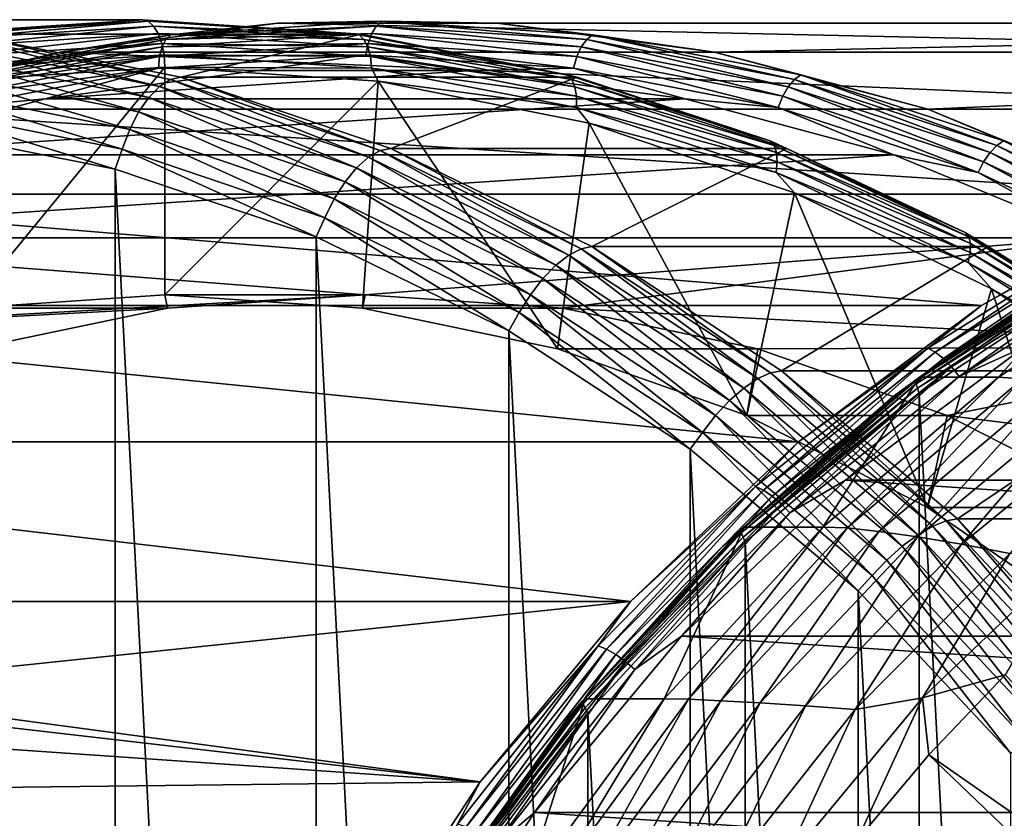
# Model space of a CAD drawing. Header units: metres. Extents: x -27 to 251, y -27 to 27.
# Tile 47 of 53: x 209.97 to 220.35, y 14.08 to 22.5. Entities that reach past the tile are written whole.
import ezdxf

# ---------------------------------------------------------------- set-up
doc = ezdxf.new("R2010")
doc.units = ezdxf.units.M
doc.layers.add('solid_10271033', color=7, linetype='CONTINUOUS')

msp = doc.modelspace()

# ---------------------------------------------------------------- linework, layer by layer
at = {"layer": 'solid_10271033'}
for points in [[(207.083023, 22.5, 204.888123), (209.389359, 22.347862, 206.114426), (211.261322, 22.5, 197.029892)], [(208.955002, 22.347864, 195.803604), (207.083023, 22.5, 204.888123), (211.261322, 22.5, 197.029892)], [(209.099182, 22.341728, 195.734268), (208.955002, 22.347864, 195.803604), (211.261322, 22.5, 197.029892)], [(209.099182, 22.341728, 195.734268), (211.261322, 22.5, 197.029892), (211.321838, 22.483099, 196.916077)], [(209.099182, 22.341728, 195.734268), (211.321838, 22.483099, 196.916077), (209.160812, 22.292154, 195.63028)], [(209.160812, 22.292154, 195.63028), (211.321838, 22.483099, 196.916077), (211.378525, 22.433208, 196.809464)], [(209.160812, 22.292154, 195.63028), (211.378525, 22.433208, 196.809464), (209.217361, 22.213182, 195.542877)], [(209.217361, 22.213182, 195.542877), (211.378525, 22.433208, 196.809464), (211.427216, 22.353739, 196.717896)], [(209.389359, 22.347862, 206.114426), (213.567642, 22.347866, 198.256195), (211.261322, 22.5, 197.029892)], [(226.590424, 22.158175, 159.877716), (210.393661, 22.158175, 190.339417), (212.688293, 22.461933, 191.559494)], [(211.560242, 22.341728, 191.105698), (212.688293, 22.461933, 191.559494), (210.393661, 22.158175, 190.339417)], [(211.321838, 22.483099, 196.916077), (211.261322, 22.5, 197.029892), (213.567642, 22.347866, 198.256195)], [(211.321838, 22.483099, 196.916077), (213.567642, 22.347866, 198.256195), (213.544495, 22.341728, 198.097885)], [(211.321838, 22.483099, 196.916077), (213.544495, 22.341728, 198.097885), (211.378525, 22.433208, 196.809464)], [(211.378525, 22.433208, 196.809464), (213.596252, 22.292154, 197.988632), (211.427216, 22.353739, 196.717896)], [(213.544495, 22.341728, 198.097885), (213.596252, 22.292154, 197.988632), (211.378525, 22.433208, 196.809464)], [(213.726212, 22.433208, 192.394119), (211.508484, 22.292154, 191.214935), (213.677521, 22.353739, 192.485687)], [(211.560242, 22.341728, 191.105698), (211.508484, 22.292154, 191.214935), (213.726212, 22.433208, 192.394119)], [(213.782898, 22.483099, 192.287491), (212.688293, 22.461933, 191.559494), (211.560242, 22.341728, 191.105698)], [(213.782898, 22.483099, 192.287491), (211.560242, 22.341728, 191.105698), (213.726212, 22.433208, 192.394119)], [(213.782898, 22.483099, 192.287491), (214.998535, 22.461933, 192.787872), (212.688293, 22.461933, 191.559494)], [(228.885056, 22.461933, 161.097794), (212.688293, 22.461933, 191.559494), (214.998535, 22.461933, 192.787872)], [(228.885056, 22.461933, 161.097794), (226.590424, 22.158175, 159.877716), (212.688293, 22.461933, 191.559494)], [(213.726212, 22.433208, 192.394119), (213.677521, 22.353739, 192.485687), (215.88739, 22.213182, 193.66069)], [(213.782898, 22.483099, 192.287491), (213.726212, 22.433208, 192.394119), (215.943924, 22.292154, 193.573303)], [(215.943924, 22.292154, 193.573303), (213.726212, 22.433208, 192.394119), (215.88739, 22.213182, 193.66069)], [(216.005554, 22.341728, 193.469299), (214.998535, 22.461933, 192.787872), (213.782898, 22.483099, 192.287491)], [(216.005554, 22.341728, 193.469299), (213.782898, 22.483099, 192.287491), (215.943924, 22.292154, 193.573303)], [(231.195313, 22.461933, 162.326187), (214.998535, 22.461933, 192.787872), (217.293167, 22.158175, 194.00795)], [(216.005554, 22.341728, 193.469299), (217.293167, 22.158175, 194.00795), (214.998535, 22.461933, 192.787872)], [(231.195313, 22.461933, 162.326187), (228.885056, 22.461933, 161.097794), (214.998535, 22.461933, 192.787872)], [(233.489944, 22.158175, 163.546265), (231.195313, 22.461933, 162.326187), (217.293167, 22.158175, 194.00795)], [(209.175415, 22.249405, 206.49231), (211.440536, 21.797052, 207.696686), (209.282333, 22.32296, 206.30954)], [(209.217361, 22.213182, 195.542877), (211.427216, 22.353739, 196.717896), (209.264954, 22.110209, 195.478073)], [(209.264954, 22.110209, 195.478073), (211.427216, 22.353739, 196.717896), (211.464584, 22.250113, 196.647629)], [(209.282333, 22.32296, 206.30954), (211.554947, 21.869114, 207.517914), (209.389359, 22.347862, 206.114426)], [(211.440536, 21.797052, 207.696686), (211.554947, 21.869114, 207.517914), (209.282333, 22.32296, 206.30954)], [(211.560242, 22.341728, 191.105698), (210.393661, 22.158175, 190.339417), (209.365555, 21.919399, 189.938751)], [(211.560242, 22.341728, 191.105698), (209.365555, 21.919399, 189.938751), (211.508484, 22.292154, 191.214935)], [(209.389359, 22.347862, 206.114426), (211.66452, 21.893511, 207.324142), (213.567642, 22.347866, 198.256195)], [(211.554947, 21.869114, 207.517914), (211.66452, 21.893511, 207.324142), (209.389359, 22.347862, 206.114426)], [(211.427216, 22.353739, 196.717896), (213.637085, 22.213182, 197.892899), (211.464584, 22.250113, 196.647629)], [(213.596252, 22.292154, 197.988632), (213.637085, 22.213182, 197.892899), (211.427216, 22.353739, 196.717896)], [(213.677521, 22.353739, 192.485687), (211.467651, 22.213182, 191.310684), (213.640167, 22.250113, 192.555954)], [(211.508484, 22.292154, 191.214935), (211.467651, 22.213182, 191.310684), (213.677521, 22.353739, 192.485687)], [(211.66452, 21.893511, 207.324142), (215.842789, 21.893517, 199.465897), (213.567642, 22.347866, 198.256195)], [(213.544495, 22.341728, 198.097885), (213.567642, 22.347866, 198.256195), (215.739197, 21.919399, 199.264832)], [(213.544495, 22.341728, 198.097885), (215.739197, 21.919399, 199.264832), (213.596252, 22.292154, 197.988632)], [(215.739197, 21.919399, 199.264832), (213.567642, 22.347866, 198.256195), (215.842789, 21.893517, 199.465897)], [(213.677521, 22.353739, 192.485687), (213.640167, 22.250113, 192.555954), (215.839783, 22.110209, 193.72551)], [(215.88739, 22.213182, 193.66069), (213.677521, 22.353739, 192.485687), (215.839783, 22.110209, 193.72551)], [(216.005554, 22.341728, 193.469299), (215.943924, 22.292154, 193.573303), (218.133759, 21.870762, 194.737656)], [(218.200256, 21.919399, 194.636246), (217.293167, 22.158175, 194.00795), (216.005554, 22.341728, 193.469299)], [(218.200256, 21.919399, 194.636246), (216.005554, 22.341728, 193.469299), (218.133759, 21.870762, 194.737656)], [(209.074097, 22.130892, 206.653336), (211.327164, 21.68095, 207.851318), (209.175415, 22.249405, 206.49231)], [(211.327164, 21.68095, 207.851318), (211.440536, 21.797052, 207.696686), (209.175415, 22.249405, 206.49231)], [(209.264954, 22.110209, 195.478073), (211.464584, 22.250113, 196.647629), (209.300369, 21.990265, 195.440247)], [(209.300369, 21.990265, 195.440247), (211.464584, 22.250113, 196.647629), (211.488068, 22.12941, 196.60347)], [(211.508484, 22.292154, 191.214935), (209.318665, 21.870762, 190.050583), (211.467651, 22.213182, 191.310684)], [(209.365555, 21.919399, 189.938751), (209.318665, 21.870762, 190.050583), (211.508484, 22.292154, 191.214935)], [(213.640167, 22.250113, 192.555954), (211.440536, 22.110209, 191.386398), (213.616684, 22.12941, 192.600113)], [(211.467651, 22.213182, 191.310684), (211.440536, 22.110209, 191.386398), (213.640167, 22.250113, 192.555954)], [(211.464584, 22.250113, 196.647629), (213.6642, 22.110209, 197.817184), (211.488068, 22.12941, 196.60347)], [(213.637085, 22.213182, 197.892899), (213.6642, 22.110209, 197.817184), (211.464584, 22.250113, 196.647629)], [(213.596252, 22.292154, 197.988632), (215.786087, 21.870762, 199.153), (213.637085, 22.213182, 197.892899)], [(215.739197, 21.919399, 199.264832), (215.786087, 21.870762, 199.153), (213.596252, 22.292154, 197.988632)], [(213.640167, 22.250113, 192.555954), (213.616684, 22.12941, 192.600113), (215.804367, 21.990265, 193.763321)], [(215.839783, 22.110209, 193.72551), (213.640167, 22.250113, 192.555954), (215.804367, 21.990265, 193.763321)], [(215.943924, 22.292154, 193.573303), (215.88739, 22.213182, 193.66069), (218.069458, 21.793283, 194.820923)], [(218.133759, 21.870762, 194.737656), (215.943924, 22.292154, 193.573303), (218.069458, 21.793283, 194.820923)], [(224.342453, 21.554762, 158.682449), (208.145691, 21.554762, 189.14415), (210.393661, 22.158175, 190.339417)], [(209.365555, 21.919399, 189.938751), (210.393661, 22.158175, 190.339417), (208.145691, 21.554762, 189.14415)], [(208.983475, 21.973375, 206.784561), (211.220505, 21.526636, 207.974014), (209.074097, 22.130892, 206.653336)], [(211.220505, 21.526636, 207.974014), (211.327164, 21.68095, 207.851318), (209.074097, 22.130892, 206.653336)], [(211.488068, 22.12941, 196.60347), (211.496063, 22, 196.588425), (209.246918, 21.851974, 195.392532)], [(209.300369, 21.990265, 195.440247), (211.488068, 22.12941, 196.60347), (209.246918, 21.851974, 195.392532)], [(211.467651, 22.213182, 191.310684), (209.285583, 21.793283, 190.150452), (211.440536, 22.110209, 191.386398)], [(209.318665, 21.870762, 190.050583), (209.285583, 21.793283, 190.150452), (211.467651, 22.213182, 191.310684)], [(226.590424, 22.158175, 159.877716), (224.342453, 21.554762, 158.682449), (210.393661, 22.158175, 190.339417)], [(213.616684, 22.12941, 192.600113), (211.428986, 21.990265, 191.436905), (212.479141, 21.96277, 192.014572)], [(211.440536, 22.110209, 191.386398), (211.428986, 21.990265, 191.436905), (213.616684, 22.12941, 192.600113)], [(211.488068, 22.12941, 196.60347), (213.675751, 21.990265, 197.766678), (211.496063, 22, 196.588425)], [(213.6642, 22.110209, 197.817184), (213.675751, 21.990265, 197.766678), (211.488068, 22.12941, 196.60347)], [(213.616684, 22.12941, 192.600113), (212.479141, 21.96277, 192.014572), (214.738113, 21.962778, 193.215683)], [(215.804367, 21.990265, 193.763321), (213.616684, 22.12941, 192.600113), (214.738113, 21.962778, 193.215683)], [(213.637085, 22.213182, 197.892899), (215.819153, 21.793283, 199.053116), (213.6642, 22.110209, 197.817184)], [(215.786087, 21.870762, 199.153), (215.819153, 21.793283, 199.053116), (213.637085, 22.213182, 197.892899)], [(215.88739, 22.213182, 193.66069), (215.839783, 22.110209, 193.72551), (218.011734, 21.692257, 194.880356)], [(218.069458, 21.793283, 194.820923), (215.88739, 22.213182, 193.66069), (218.011734, 21.692257, 194.880356)], [(233.489944, 22.158175, 163.546265), (217.293167, 22.158175, 194.00795), (219.541153, 21.554762, 195.203217)], [(218.200256, 21.919399, 194.636246), (219.541153, 21.554762, 195.203217), (217.293167, 22.158175, 194.00795)], [(235.737915, 21.554762, 164.741531), (233.489944, 22.158175, 163.546265), (219.541153, 21.554762, 195.203217)], [(211.440536, 22.110209, 191.386398), (209.268585, 21.692257, 190.231537), (211.428986, 21.990265, 191.436905)], [(209.285583, 21.793283, 190.150452), (209.268585, 21.692257, 190.231537), (211.440536, 22.110209, 191.386398)], [(213.6642, 22.110209, 197.817184), (215.836151, 21.692257, 198.972031), (213.675751, 21.990265, 197.766678)], [(215.819153, 21.793283, 199.053116), (215.836151, 21.692257, 198.972031), (213.6642, 22.110209, 197.817184)], [(215.839783, 22.110209, 193.72551), (215.804367, 21.990265, 193.763321), (217.964539, 21.574579, 194.911911)], [(218.011734, 21.692257, 194.880356), (215.839783, 22.110209, 193.72551), (217.964539, 21.574579, 194.911911)], [(208.908096, 21.784771, 206.879379), (211.125916, 21.341866, 208.058624), (208.983475, 21.973375, 206.784561)], [(211.125916, 21.341866, 208.058624), (211.220505, 21.526636, 207.974014), (208.983475, 21.973375, 206.784561)], [(209.246918, 21.851974, 195.392532), (211.496063, 22, 196.588425), (209.410248, 19.457111, 195.47937)], [(209.268585, 21.692257, 190.231537), (209.268814, 21.574579, 190.288315), (211.428986, 21.990265, 191.436905)], [(211.428986, 21.990265, 191.436905), (209.268814, 21.574579, 190.288315), (210.235199, 21.665667, 190.821442)], [(211.496063, 22, 196.588425), (211.496063, 19.6, 196.588425), (209.410248, 19.457111, 195.47937)], [(211.428986, 21.990265, 191.436905), (210.235199, 21.665667, 190.821442), (212.479141, 21.96277, 192.014572)], [(214.738113, 21.962778, 193.215683), (212.479141, 21.96277, 192.014572), (210.235199, 21.665667, 190.821442)], [(216.982056, 21.665688, 194.408813), (214.738113, 21.962778, 193.215683), (210.235199, 21.665667, 190.821442)], [(211.496063, 22, 196.588425), (213.74527, 21.851965, 197.784348), (211.496063, 19.6, 196.588425)], [(213.675751, 21.990265, 197.766678), (213.74527, 21.851965, 197.784348), (211.496063, 22, 196.588425)], [(213.675751, 21.990265, 197.766678), (215.835922, 21.574579, 198.915268), (213.74527, 21.851965, 197.784348)], [(215.836151, 21.692257, 198.972031), (215.835922, 21.574579, 198.915268), (213.675751, 21.990265, 197.766678)], [(215.804367, 21.990265, 193.763321), (214.738113, 21.962778, 193.215683), (216.982056, 21.665688, 194.408813)], [(215.739197, 21.919399, 199.264832), (215.842789, 21.893517, 199.465897), (217.878342, 21.221422, 200.402237)], [(215.739197, 21.919399, 199.264832), (217.878342, 21.221422, 200.402237), (215.786087, 21.870762, 199.153)], [(217.964539, 21.574579, 194.911911), (215.804367, 21.990265, 193.763321), (216.982056, 21.665688, 194.408813)], [(218.200256, 21.919399, 194.636246), (218.133759, 21.870762, 194.737656), (220.268158, 21.174332, 195.872543)], [(220.339401, 21.221422, 195.773651), (219.541153, 21.554762, 195.203217), (218.200256, 21.919399, 194.636246)], [(220.339401, 21.221422, 195.773651), (218.200256, 21.919399, 194.636246), (220.268158, 21.174332, 195.872543)], [(211.440536, 21.797052, 207.696686), (213.643982, 21.049934, 208.868286), (211.554947, 21.869114, 207.517914)], [(213.74527, 21.851965, 197.784348), (213.581863, 19.457111, 197.697464), (211.496063, 19.6, 196.588425)], [(211.554947, 21.869114, 207.517914), (213.765671, 21.119524, 208.693375), (211.66452, 21.893511, 207.324142)], [(213.643982, 21.049934, 208.868286), (213.765671, 21.119524, 208.693375), (211.554947, 21.869114, 207.517914)], [(211.66452, 21.893511, 207.324142), (213.877701, 21.143085, 208.500916), (215.842789, 21.893517, 199.465897)], [(213.765671, 21.119524, 208.693375), (213.877701, 21.143085, 208.500916), (211.66452, 21.893511, 207.324142)], [(213.74527, 21.851965, 197.784348), (215.637131, 19.030525, 198.790268), (213.581863, 19.457111, 197.697464)], [(213.74527, 21.851965, 197.784348), (215.970596, 21.408329, 198.967575), (215.637131, 19.030525, 198.790268)], [(215.835922, 21.574579, 198.915268), (215.970596, 21.408329, 198.967575), (213.74527, 21.851965, 197.784348)], [(213.877701, 21.143085, 208.500916), (218.055969, 21.143097, 200.64267), (215.842789, 21.893517, 199.465897)], [(215.786087, 21.870762, 199.153), (217.920486, 21.174332, 200.287872), (215.819153, 21.793283, 199.053116)], [(217.878342, 21.221422, 200.402237), (217.920486, 21.174332, 200.287872), (215.786087, 21.870762, 199.153)], [(217.878342, 21.221422, 200.402237), (215.842789, 21.893517, 199.465897), (218.055969, 21.143097, 200.64267)], [(218.133759, 21.870762, 194.737656), (218.069458, 21.793283, 194.820923), (220.196304, 21.099321, 195.951782)], [(220.268158, 21.174332, 195.872543), (218.133759, 21.870762, 194.737656), (220.196304, 21.099321, 195.951782)], [(208.851746, 21.574554, 206.933029), (211.048157, 21.135923, 208.100891), (208.908096, 21.784771, 206.879379)], [(211.048157, 21.135923, 208.100891), (211.125916, 21.341866, 208.058624), (208.908096, 21.784771, 206.879379)], [(211.327164, 21.68095, 207.851318), (213.51886, 20.937809, 209.016663), (211.440536, 21.797052, 207.696686)], [(213.51886, 20.937809, 209.016663), (213.643982, 21.049934, 208.868286), (211.440536, 21.797052, 207.696686)], [(215.819153, 21.793283, 199.053116), (217.945999, 21.099321, 200.18399), (215.836151, 21.692257, 198.972031)], [(217.920486, 21.174332, 200.287872), (217.945999, 21.099321, 200.18399), (215.819153, 21.793283, 199.053116)], [(218.069458, 21.793283, 194.820923), (218.011734, 21.692257, 194.880356), (220.128723, 21.001511, 196.005981)], [(220.196304, 21.099321, 195.951782), (218.069458, 21.793283, 194.820923), (220.128723, 21.001511, 196.005981)], [(216.982056, 21.665688, 194.408813), (210.235199, 21.665667, 190.821442), (208.036667, 21.075413, 189.652466)], [(219.180603, 21.075445, 195.577789), (216.982056, 21.665688, 194.408813), (208.036667, 21.075413, 189.652466)], [(209.268814, 21.574579, 190.288315), (208.036667, 21.075413, 189.652466), (210.235199, 21.665667, 190.821442)], [(211.220505, 21.526636, 207.974014), (213.396606, 20.788786, 209.131073), (211.327164, 21.68095, 207.851318)], [(213.396606, 20.788786, 209.131073), (213.51886, 20.937809, 209.016663), (211.327164, 21.68095, 207.851318)], [(215.836151, 21.692257, 198.972031), (217.95314, 21.001511, 200.097656), (215.835922, 21.574579, 198.915268)], [(217.945999, 21.099321, 200.18399), (217.95314, 21.001511, 200.097656), (215.836151, 21.692257, 198.972031)], [(217.964539, 21.574579, 194.911911), (216.982056, 21.665688, 194.408813), (219.180603, 21.075445, 195.577789)], [(218.011734, 21.692257, 194.880356), (217.964539, 21.574579, 194.911911), (220.070038, 20.887581, 196.031418)], [(220.128723, 21.001511, 196.005981), (218.011734, 21.692257, 194.880356), (220.070038, 20.887581, 196.031418)], [(222.171524, 20.659859, 157.528152), (205.974762, 20.659859, 187.989838), (208.145691, 21.554762, 189.14415)], [(224.342453, 21.554762, 158.682449), (222.171524, 20.659859, 157.528152), (208.145691, 21.554762, 189.14415)], [(208.851746, 21.574554, 206.933029), (208.801331, 21.356657, 206.934341), (210.974182, 20.924978, 208.089661)], [(208.851746, 21.574554, 206.933029), (210.974182, 20.924978, 208.089661), (211.048157, 21.135923, 208.100891)], [(211.125916, 21.341866, 208.058624), (213.28334, 20.610348, 209.20575), (211.220505, 21.526636, 207.974014)], [(213.28334, 20.610348, 209.20575), (213.396606, 20.788786, 209.131073), (211.220505, 21.526636, 207.974014)], [(215.835922, 21.574579, 198.915268), (217.941422, 20.887581, 200.034775), (215.970596, 21.408329, 198.967575)], [(217.95314, 21.001511, 200.097656), (217.941422, 20.887581, 200.034775), (215.835922, 21.574579, 198.915268)], [(220.070038, 20.887581, 196.031418), (217.964539, 21.574579, 194.911911), (219.180603, 21.075445, 195.577789)], [(235.737915, 21.554762, 164.741531), (219.541153, 21.554762, 195.203217), (221.712067, 20.659859, 196.357529)], [(220.339401, 21.221422, 195.773651), (221.712067, 20.659859, 196.357529), (219.541153, 21.554762, 195.203217)], [(215.970596, 21.408329, 198.967575), (217.632843, 18.32625, 199.85141), (215.637131, 19.030525, 198.790268)], [(215.970596, 21.408329, 198.967575), (218.135284, 20.675014, 200.118561), (217.632843, 18.32625, 199.85141)], [(217.941422, 20.887581, 200.034775), (218.135284, 20.675014, 200.118561), (215.970596, 21.408329, 198.967575)], [(208.801315, -21.356659, 206.934326), (210.974167, -20.924982, 208.089661), (208.801331, 21.356657, 206.934341)], [(210.974167, -20.924982, 208.089661), (210.974182, 20.924978, 208.089661), (208.801331, 21.356657, 206.934341)], [(211.048157, 21.135923, 208.100891), (213.184769, 20.411465, 209.236938), (211.125916, 21.341866, 208.058624)], [(213.184769, 20.411465, 209.236938), (213.28334, 20.610348, 209.20575), (211.125916, 21.341866, 208.058624)], [(217.878342, 21.221422, 200.402237), (218.055969, 21.143097, 200.64267), (219.935043, 20.256571, 201.495804)], [(217.878342, 21.221422, 200.402237), (219.935043, 20.256571, 201.495804), (217.920486, 21.174332, 200.287872)], [(220.339401, 21.221422, 195.773651), (220.268158, 21.174332, 195.872543), (222.320297, 20.211622, 196.963669)], [(222.396103, 20.256571, 196.867218), (221.712067, 20.659859, 196.357529), (220.339401, 21.221422, 195.773651)], [(222.396103, 20.256571, 196.867218), (220.339401, 21.221422, 195.773651), (222.320297, 20.211622, 196.963669)], [(219.180603, 21.075445, 195.577789), (208.036667, 21.075413, 189.652466), (205.913406, 20.199968, 188.523499)], [(221.303864, 20.200016, 196.706757), (219.180603, 21.075445, 195.577789), (205.913406, 20.199968, 188.523499)], [(211.048157, 21.135923, 208.100891), (210.974182, 20.924978, 208.089661), (213.092697, 20.208902, 209.216095)], [(211.048157, 21.135923, 208.100891), (213.092697, 20.208902, 209.216095), (213.184769, 20.411465, 209.236938)], [(213.643982, 21.049934, 208.868286), (215.755936, 20.01815, 209.991226), (213.765671, 21.119524, 208.693375)], [(213.765671, 21.119524, 208.693375), (215.884613, 20.08433, 209.820038), (213.877701, 21.143085, 208.500916)], [(215.755936, 20.01815, 209.991226), (215.884613, 20.08433, 209.820038), (213.765671, 21.119524, 208.693375)], [(213.877701, 21.143085, 208.500916), (215.999008, 20.106735, 209.628845), (218.055969, 21.143097, 200.64267)], [(215.884613, 20.08433, 209.820038), (215.999008, 20.106735, 209.628845), (213.877701, 21.143085, 208.500916)], [(215.999008, 20.106735, 209.628845), (220.177292, 20.106749, 201.770599), (218.055969, 21.143097, 200.64267)], [(217.920486, 21.174332, 200.287872), (219.97261, 20.211622, 201.379013), (217.945999, 21.099321, 200.18399)], [(219.935043, 20.256571, 201.495804), (219.97261, 20.211622, 201.379013), (217.920486, 21.174332, 200.287872)], [(217.945999, 21.099321, 200.18399), (219.99086, 20.140022, 201.271255), (217.95314, 21.001511, 200.097656)], [(219.97261, 20.211622, 201.379013), (219.99086, 20.140022, 201.271255), (217.945999, 21.099321, 200.18399)], [(219.935043, 20.256571, 201.495804), (218.055969, 21.143097, 200.64267), (220.177292, 20.106749, 201.770599)], [(220.070038, 20.887581, 196.031418), (219.180603, 21.075445, 195.577789), (221.303864, 20.200016, 196.706757)], [(220.196304, 21.099321, 195.951782), (220.128723, 21.001511, 196.005981), (222.164108, 20.046659, 197.088211)], [(220.268158, 21.174332, 195.872543), (220.196304, 21.099321, 195.951782), (222.241165, 20.140022, 197.039063)], [(222.241165, 20.140022, 197.039063), (220.196304, 21.099321, 195.951782), (222.164108, 20.046659, 197.088211)], [(222.320297, 20.211622, 196.963669), (220.268158, 21.174332, 195.872543), (222.241165, 20.140022, 197.039063)], [(213.51886, 20.937809, 209.016663), (215.619568, 19.911522, 210.133636), (213.643982, 21.049934, 208.868286)], [(215.619568, 19.911522, 210.133636), (215.755936, 20.01815, 209.991226), (213.643982, 21.049934, 208.868286)], [(217.95314, 21.001511, 200.097656), (219.988525, 20.046659, 201.179886), (217.941422, 20.887581, 200.034775)], [(219.99086, 20.140022, 201.271255), (219.988525, 20.046659, 201.179886), (217.95314, 21.001511, 200.097656)], [(220.128723, 21.001511, 196.005981), (220.070038, 20.887581, 196.031418), (222.094376, 19.937908, 197.107788)], [(222.164108, 20.046659, 197.088211), (220.128723, 21.001511, 196.005981), (222.094376, 19.937908, 197.107788)], [(210.974167, -20.924982, 208.089661), (213.092697, -20.208908, 209.216095), (210.974182, 20.924978, 208.089661)], [(213.092697, -20.208908, 209.216095), (213.092697, 20.208902, 209.216095), (210.974182, 20.924978, 208.089661)], [(213.396606, 20.788786, 209.131073), (215.482361, 19.769802, 210.240082), (213.51886, 20.937809, 209.016663)], [(215.482361, 19.769802, 210.240082), (215.619568, 19.911522, 210.133636), (213.51886, 20.937809, 209.016663)], [(217.941422, 20.887581, 200.034775), (219.965759, 19.937908, 201.11113), (218.135284, 20.675014, 200.118561)], [(219.988525, 20.046659, 201.179886), (219.965759, 19.937908, 201.11113), (217.941422, 20.887581, 200.034775)], [(222.094376, 19.937908, 197.107788), (220.070038, 20.887581, 196.031418), (221.303864, 20.200016, 196.706757)], [(213.28334, 20.610348, 209.20575), (215.351196, 19.600111, 210.305237), (213.396606, 20.788786, 209.131073)], [(215.351196, 19.600111, 210.305237), (215.482361, 19.769802, 210.240082), (213.396606, 20.788786, 209.131073)], [(220.10701, 19.485565, 156.430435), (203.910248, 19.485563, 186.89212), (205.974762, 20.659859, 187.989838)], [(222.171524, 20.659859, 157.528152), (220.10701, 19.485565, 156.430435), (205.974762, 20.659859, 187.989838)], [(218.135284, 20.675014, 200.118561), (219.538498, 17.354849, 200.864655), (217.632843, 18.32625, 199.85141)], [(218.135284, 20.675014, 200.118561), (220.210312, 19.661907, 201.221878), (219.538498, 17.354849, 200.864655)], [(219.965759, 19.937908, 201.11113), (220.210312, 19.661907, 201.221878), (218.135284, 20.675014, 200.118561)], [(221.487793, 20.256449, 157.018036), (220.10701, 19.485565, 156.430435), (222.171524, 20.659859, 157.528152)], [(213.184769, 20.411465, 209.236938), (215.232681, 19.410976, 210.325836), (213.28334, 20.610348, 209.20575)], [(215.232681, 19.410976, 210.325836), (215.351196, 19.600111, 210.305237), (213.28334, 20.610348, 209.20575)], [(213.184769, 20.411465, 209.236938), (213.092697, 20.208902, 209.216095), (215.121552, 19.219736, 210.294861)], [(213.184769, 20.411465, 209.236938), (215.121552, 19.219736, 210.294861), (215.232681, 19.410976, 210.325836)], [(221.487793, 20.256449, 157.018036), (219.539429, 19.036869, 155.982071), (220.10701, 19.485565, 156.430435)], [(219.619583, 18.99452, 155.887985), (219.539429, 19.036869, 155.982071), (221.487793, 20.256449, 157.018036)], [(221.563614, 20.211388, 156.921646), (219.619583, 18.99452, 155.887985), (221.487793, 20.256449, 157.018036)], [(219.935043, 20.256571, 201.495804), (220.177292, 20.106749, 201.770599), (221.883423, 19.036983, 202.531769)], [(219.935043, 20.256571, 201.495804), (221.883423, 19.036983, 202.531769), (219.97261, 20.211622, 201.379013)], [(213.608688, 19.6, 192.615158), (205.913406, 20.199968, 188.523499), (203.894287, 19.051216, 187.449921)], [(213.608688, 19.6, 192.615158), (221.303864, 20.200016, 196.706757), (205.913406, 20.199968, 188.523499)], [(215.121552, -19.21974, 210.294861), (215.121552, 19.219736, 210.294861), (213.092697, 20.208902, 209.216095)], [(213.092697, -20.208908, 209.216095), (215.121552, -19.21974, 210.294861), (213.092697, 20.208902, 209.216095)], [(213.608688, 19.6, 192.615158), (215.694199, 19.45714, 193.724045), (221.303864, 20.200016, 196.706757)], [(215.694199, 19.45714, 193.724045), (223.322983, 19.051275, 197.78035), (221.303864, 20.200016, 196.706757)], [(219.705612, 18.927137, 155.816376), (219.619583, 18.99452, 155.887985), (221.563614, 20.211388, 156.921646)], [(221.642761, 20.139688, 156.846359), (219.705612, 18.927137, 155.816376), (221.563614, 20.211388, 156.921646)], [(219.791641, 18.839325, 155.77211), (219.705612, 18.927137, 155.816376), (221.642761, 20.139688, 156.846359)], [(221.719803, 20.046251, 156.797318), (219.791641, 18.839325, 155.77211), (221.642761, 20.139688, 156.846359)], [(219.97261, 20.211622, 201.379013), (221.916672, 18.994741, 202.412689), (219.99086, 20.140022, 201.271255)], [(221.883423, 19.036983, 202.531769), (221.916672, 18.994741, 202.412689), (219.97261, 20.211622, 201.379013)], [(219.99086, 20.140022, 201.271255), (221.928024, 18.927452, 202.30127), (219.988525, 20.046659, 201.179886)], [(221.916672, 18.994741, 202.412689), (221.928024, 18.927452, 202.30127), (219.99086, 20.140022, 201.271255)], [(215.755936, 20.01815, 209.991226), (217.747864, 18.715654, 211.050354), (215.884613, 20.08433, 209.820038)], [(215.884613, 20.08433, 209.820038), (217.883118, 18.777529, 210.88266), (215.999008, 20.106735, 209.628845)], [(217.747864, 18.715654, 211.050354), (217.883118, 18.777529, 210.88266), (215.884613, 20.08433, 209.820038)], [(215.999008, 20.106735, 209.628845), (217.999741, 18.798475, 210.692657), (220.177292, 20.106749, 201.770599)], [(217.883118, 18.777529, 210.88266), (217.999741, 18.798475, 210.692657), (215.999008, 20.106735, 209.628845)], [(217.999741, 18.798475, 210.692657), (222.178024, 18.798491, 202.834412), (220.177292, 20.106749, 201.770599)], [(220.284836, 18.728588, 153.498291), (219.452728, 18.72858, 155.063232), (221.452301, 20.052675, 156.126419)], [(221.111069, 19.85767, 156.014984), (221.452301, 20.052675, 156.126419), (219.452728, 18.72858, 155.063232)], [(219.871796, 18.737078, 155.758209), (219.791641, 18.839325, 155.77211), (221.719803, 20.046251, 156.797318)], [(221.789474, 19.937454, 156.777863), (219.871796, 18.737078, 155.758209), (221.719803, 20.046251, 156.797318)], [(219.988525, 20.046659, 201.179886), (221.916718, 18.83971, 202.205124), (219.965759, 19.937908, 201.11113)], [(221.928024, 18.927452, 202.30127), (221.916718, 18.83971, 202.205124), (219.988525, 20.046659, 201.179886)], [(221.883423, 19.036983, 202.531769), (220.177292, 20.106749, 201.770599), (222.178024, 18.798491, 202.834412)], [(222.284424, 20.052687, 154.561493), (220.284836, 18.728588, 153.498291), (221.452301, 20.052675, 156.126419)], [(220.539291, 18.711912, 153.123611), (220.284836, 18.728588, 153.498291), (222.284424, 20.052687, 154.561493)], [(215.619568, 19.911522, 210.133636), (217.600891, 18.615965, 211.187119), (215.755936, 20.01815, 209.991226)], [(217.600891, 18.615965, 211.187119), (217.747864, 18.715654, 211.050354), (215.755936, 20.01815, 209.991226)], [(221.41243, 20.018612, 156.238419), (219.416229, 18.696764, 155.177017), (221.409393, 19.97912, 156.286942)], [(221.111069, 19.85767, 156.014984), (219.416229, 18.696764, 155.177017), (221.41243, 20.018612, 156.238419)], [(219.416229, 18.696764, 155.177017), (219.41713, 18.65988, 155.227646), (221.409393, 19.97912, 156.286942)], [(221.409393, 19.97912, 156.286942), (219.41713, 18.65988, 155.227646), (221.418411, 19.929361, 156.323898)], [(221.789474, 19.937454, 156.777863), (220.560562, 19.051245, 156.105301), (219.871796, 18.737078, 155.758209)], [(219.965759, 19.937908, 201.11113), (221.883499, 18.737507, 202.130814), (220.210312, 19.661907, 201.221878)], [(221.916718, 18.83971, 202.205124), (221.883499, 18.737507, 202.130814), (219.965759, 19.937908, 201.11113)], [(215.482361, 19.769802, 210.240082), (217.44957, 18.483467, 211.286072), (215.619568, 19.911522, 210.133636)], [(217.44957, 18.483467, 211.286072), (217.600891, 18.615965, 211.187119), (215.619568, 19.911522, 210.133636)], [(221.111069, 19.85767, 156.014984), (219.452728, 18.72858, 155.063232), (219.170303, 18.522402, 154.983063)], [(221.111069, 19.85767, 156.014984), (219.170303, 18.522402, 154.983063), (219.416229, 18.696764, 155.177017)], [(219.41713, 18.65988, 155.227646), (219.431122, 18.613407, 155.267227), (221.418411, 19.929361, 156.323898)], [(221.418411, 19.929361, 156.323898), (219.431122, 18.613407, 155.267227), (221.434204, 19.871912, 156.343307)], [(219.431122, 18.613407, 155.267227), (219.450699, 18.557568, 155.288666), (221.434204, 19.871912, 156.343307)], [(221.43399, -19.871794, 156.343201), (221.434204, 19.871912, 156.343307), (219.450699, 18.557568, 155.288666)], [(215.351196, 19.600111, 210.305237), (217.301514, 18.324818, 211.342255), (215.482361, 19.769802, 210.240082)], [(217.301514, 18.324818, 211.342255), (217.44957, 18.483467, 211.286072), (215.482361, 19.769802, 210.240082)], [(220.210312, 19.661907, 201.221878), (221.327255, 16.130127, 201.815765), (219.538498, 17.354849, 200.864655)], [(220.210312, 19.661907, 201.221878), (222.167313, 18.38283, 202.262436), (221.327255, 16.130127, 201.815765)], [(221.883499, 18.737507, 202.130814), (222.167313, 18.38283, 202.262436), (220.210312, 19.661907, 201.221878)], [(211.523163, 19.45714, 191.506271), (213.608688, 19.6, 192.615158), (203.894287, 19.051216, 187.449921)], [(209.410248, 19.457111, 195.47937), (211.496063, 19.6, 196.588425), (211.523163, 19.45714, 191.506271)], [(211.496063, 19.6, 196.588425), (213.608688, 19.6, 192.615158), (211.523163, 19.45714, 191.506271)], [(211.496063, 19.6, 196.588425), (213.581863, 19.457111, 197.697464), (213.608688, 19.6, 192.615158)], [(213.581863, 19.457111, 197.697464), (215.694199, 19.45714, 193.724045), (213.608688, 19.6, 192.615158)], [(215.232681, 19.410976, 210.325836), (217.164169, 18.147987, 211.352829), (215.351196, 19.600111, 210.305237)], [(217.164169, 18.147987, 211.352829), (217.301514, 18.324818, 211.342255), (215.351196, 19.600111, 210.305237)], [(218.176834, 18.047762, 155.404129), (201.980057, 18.047762, 185.865829), (203.910248, 19.485563, 186.89212)], [(209.467392, 19.030485, 190.413193), (211.523163, 19.45714, 191.506271), (203.894287, 19.051216, 187.449921)], [(220.10701, 19.485565, 156.430435), (218.176834, 18.047762, 155.404129), (203.910248, 19.485563, 186.89212)], [(209.410248, 19.457111, 195.47937), (211.523163, 19.45714, 191.506271), (209.467392, 19.030485, 190.413193)], [(213.581863, 19.457111, 197.697464), (215.637131, 19.030525, 198.790268), (215.694199, 19.45714, 193.724045)], [(215.637131, 19.030525, 198.790268), (217.749969, 19.030485, 194.817123), (215.694199, 19.45714, 193.724045)], [(215.694199, 19.45714, 193.724045), (217.749969, 19.030485, 194.817123), (223.322983, 19.051275, 197.78035)], [(219.539429, 19.036869, 155.982071), (218.176834, 18.047762, 155.404129), (220.10701, 19.485565, 156.430435)], [(215.232681, 19.410976, 210.325836), (215.121552, 19.219736, 210.294861), (217.034882, 17.970552, 211.312195)], [(215.232681, 19.410976, 210.325836), (217.034882, 17.970552, 211.312195), (217.164169, 18.147987, 211.352829)], [(217.034866, -17.970558, 211.312195), (217.034882, 17.970552, 211.312195), (215.121552, 19.219736, 210.294861)], [(215.121552, -19.21974, 210.294861), (217.034866, -17.970558, 211.312195), (215.121552, 19.219736, 210.294861)], [(215.637131, 19.030525, 198.790268), (217.632843, 18.32625, 199.85141), (217.749969, 19.030485, 194.817123)], [(217.632843, 18.32625, 199.85141), (219.745453, 18.326235, 195.878143), (217.749969, 19.030485, 194.817123)], [(219.539429, 19.036869, 155.982071), (217.723877, 17.577888, 155.016724), (218.176834, 18.047762, 155.404129)], [(217.808075, 17.538784, 154.924789), (217.723877, 17.577888, 155.016724), (219.539429, 19.036869, 155.982071)], [(217.749969, 19.030485, 194.817123), (219.745453, 18.326235, 195.878143), (223.322983, 19.051275, 197.78035)], [(219.619583, 18.99452, 155.887985), (217.808075, 17.538784, 154.924789), (219.539429, 19.036869, 155.982071)], [(218.672989, 17.644819, 155.101669), (220.560562, 19.051245, 156.105301), (241.876862, 17.644804, 167.439377)], [(219.871796, 18.737078, 155.758209), (220.560562, 19.051245, 156.105301), (218.672989, 17.644819, 155.101669)], [(219.745453, 18.326235, 195.878143), (225.210556, 17.644857, 198.783981), (223.322983, 19.051275, 197.78035)], [(217.900528, 17.476566, 154.856583), (217.808075, 17.538784, 154.924789), (219.619583, 18.99452, 155.887985)], [(219.705612, 18.927137, 155.816376), (217.900528, 17.476566, 154.856583), (219.619583, 18.99452, 155.887985)], [(217.994934, 17.395485, 154.816772), (217.900528, 17.476566, 154.856583), (219.705612, 18.927137, 155.816376)], [(219.791641, 18.839325, 155.77211), (217.994934, 17.395485, 154.816772), (219.705612, 18.927137, 155.816376)], [(217.883118, 18.777529, 210.88266), (219.734161, 17.216793, 211.866867), (217.999741, 18.798475, 210.692657)], [(218.084824, 17.301073, 154.808075), (217.994934, 17.395485, 154.816772), (219.791641, 18.839325, 155.77211)], [(217.999741, 18.798475, 210.692657), (219.852844, 17.236, 211.677963), (222.178024, 18.798491, 202.834412)], [(219.734161, 17.216793, 211.866867), (219.852844, 17.236, 211.677963), (217.999741, 18.798475, 210.692657)], [(219.871796, 18.737078, 155.758209), (218.084824, 17.301073, 154.808075), (219.791641, 18.839325, 155.77211)], [(219.852844, 17.236, 211.677963), (224.031128, 17.236015, 203.819717), (222.178024, 18.798491, 202.834412)], [(219.416229, 18.696764, 155.177017), (217.569458, 17.120752, 154.195068), (219.41713, 18.65988, 155.227646)], [(219.170303, 18.522402, 154.983063), (217.569458, 17.120752, 154.195068), (219.416229, 18.696764, 155.177017)], [(217.600891, 18.615965, 211.187119), (219.435989, 17.068659, 212.162857), (217.747864, 18.715654, 211.050354)], [(218.434921, 17.149895, 152.514679), (217.602814, 17.149891, 154.07962), (219.452728, 18.72858, 155.063232)], [(219.170303, 18.522402, 154.983063), (219.452728, 18.72858, 155.063232), (217.602814, 17.149891, 154.07962)], [(217.747864, 18.715654, 211.050354), (219.592804, 17.160063, 212.031326), (217.883118, 18.777529, 210.88266)], [(219.435989, 17.068659, 212.162857), (219.592804, 17.160063, 212.031326), (217.747864, 18.715654, 211.050354)], [(219.592804, 17.160063, 212.031326), (219.734161, 17.216793, 211.866867), (217.883118, 18.777529, 210.88266)], [(219.871796, 18.737078, 155.758209), (218.672989, 17.644819, 155.101669), (218.084824, 17.301073, 154.808075)], [(220.284836, 18.728588, 153.498291), (218.434921, 17.149895, 152.514679), (219.452728, 18.72858, 155.063232)], [(218.69194, 17.140102, 152.141357), (218.434921, 17.149895, 152.514679), (220.284836, 18.728588, 153.498291)], [(218.69194, 17.140102, 152.141357), (220.284836, 18.728588, 153.498291), (220.539291, 18.711912, 153.123611)], [(218.69194, 17.140102, 152.141357), (220.539291, 18.711912, 153.123611), (219.025879, 17.10264, 151.822723)], [(220.539291, 18.711912, 153.123611), (220.865234, 18.655363, 152.80072), (219.025879, 17.10264, 151.822723)], [(217.44957, 18.483467, 211.286072), (219.271622, 16.947174, 212.254868), (217.600891, 18.615965, 211.187119)], [(217.569458, 17.120752, 154.195068), (217.574005, 17.086977, 154.247635), (219.41713, 18.65988, 155.227646)], [(219.41713, 18.65988, 155.227646), (217.574005, 17.086977, 154.247635), (219.431122, 18.613407, 155.267227)], [(217.574005, 17.086977, 154.247635), (217.59259, 17.044422, 154.289673), (219.431122, 18.613407, 155.267227)], [(219.431122, 18.613407, 155.267227), (217.59259, 17.044422, 154.289673), (219.450699, 18.557568, 155.288666)], [(219.271622, 16.947174, 212.254868), (219.435989, 17.068659, 212.162857), (217.600891, 18.615965, 211.187119)], [(219.025879, 17.10264, 151.822723), (220.865234, 18.655363, 152.80072), (219.432816, 17.045868, 151.576218)], [(220.865234, 18.655363, 152.80072), (221.259201, 18.566502, 152.547318), (219.432816, 17.045868, 151.576218)], [(217.301514, 18.324818, 211.342255), (219.107925, 16.80171, 212.302734), (217.44957, 18.483467, 211.286072)], [(219.170303, 18.522402, 154.983063), (217.602814, 17.149891, 154.07962), (217.376831, 16.94492, 154.029449)], [(219.170303, 18.522402, 154.983063), (217.376831, 16.94492, 154.029449), (217.569458, 17.120752, 154.195068)], [(219.107925, 16.80171, 212.302734), (219.271622, 16.947174, 212.254868), (217.44957, 18.483467, 211.286072)], [(217.59259, 17.044422, 154.289673), (217.616028, 16.990507, 154.313156), (219.450699, 18.557568, 155.288666)], [(219.4505, -18.557419, 155.288559), (219.450699, 18.557568, 155.288666), (217.616028, 16.990507, 154.313156)], [(219.432816, 17.045868, 151.576218), (221.259201, 18.566502, 152.547318), (219.896851, 16.967785, 151.408691)], [(219.4505, -18.557419, 155.288559), (221.43399, -19.871794, 156.343201), (219.450699, 18.557568, 155.288666)], [(221.259201, 18.566502, 152.547318), (221.70546, 18.444965, 152.370346), (219.896851, 16.967785, 151.408691)], [(219.896851, 16.967785, 151.408691), (221.70546, 18.444965, 152.370346), (220.404648, 16.870916, 151.326782)], [(217.164169, 18.147987, 211.352829), (218.953156, 16.639578, 212.304047), (217.301514, 18.324818, 211.342255)], [(218.953156, 16.639578, 212.304047), (219.107925, 16.80171, 212.302734), (217.301514, 18.324818, 211.342255)], [(217.632843, 18.32625, 199.85141), (219.538498, 17.354849, 200.864655), (219.745453, 18.326235, 195.878143)], [(219.538498, 17.354849, 200.864655), (221.651154, 17.354839, 196.891418), (219.745453, 18.326235, 195.878143)], [(219.745453, 18.326235, 195.878143), (221.651154, 17.354839, 196.891418), (225.210556, 17.644857, 198.783981)], [(217.164169, 18.147987, 211.352829), (217.034882, 17.970552, 211.312195), (218.807816, 16.477554, 212.254883)], [(217.164169, 18.147987, 211.352829), (218.807816, 16.477554, 212.254883), (218.953156, 16.639578, 212.304047)], [(216.407074, 16.365892, 154.463135), (200.210312, 16.365892, 184.924835), (201.980057, 18.047762, 185.865829)], [(218.176834, 18.047762, 155.404129), (216.407074, 16.365892, 154.463135), (201.980057, 18.047762, 185.865829)], [(217.723877, 17.577888, 155.016724), (216.407074, 16.365892, 154.463135), (218.176834, 18.047762, 155.404129)], [(217.034866, -17.970558, 211.312195), (218.8078, -16.477562, 212.254868), (217.034882, 17.970552, 211.312195)], [(218.8078, -16.477562, 212.254868), (218.807816, 16.477554, 212.254883), (217.034882, 17.970552, 211.312195)], [(217.723877, 17.577888, 155.016724), (216.063965, 15.897856, 154.13414), (216.407074, 16.365892, 154.463135)], [(216.151855, 15.862489, 154.044159), (216.063965, 15.897856, 154.13414), (217.723877, 17.577888, 155.016724)], [(217.808075, 17.538784, 154.924789), (216.151855, 15.862489, 154.044159), (217.723877, 17.577888, 155.016724)], [(216.942596, 15.99988, 154.181595), (218.672989, 17.644819, 155.101669), (243.607269, 15.999864, 168.359451)], [(218.084824, 17.301073, 154.808075), (218.672989, 17.644819, 155.101669), (216.942596, 15.99988, 154.181595)], [(218.672989, 17.644819, 155.101669), (241.876862, 17.644804, 167.439377), (243.607269, 15.999864, 168.359451)], [(216.250198, 15.806218, 153.97908), (216.151855, 15.862489, 154.044159), (217.808075, 17.538784, 154.924789)], [(217.900528, 17.476566, 154.856583), (216.250198, 15.806218, 153.97908), (217.808075, 17.538784, 154.924789)], [(216.352249, 15.732885, 153.943344), (216.250198, 15.806218, 153.97908), (217.900528, 17.476566, 154.856583)], [(217.994934, 17.395485, 154.816772), (216.352249, 15.732885, 153.943344), (217.900528, 17.476566, 154.856583)], [(216.451065, 15.647498, 153.939392), (216.352249, 15.732885, 153.943344), (217.994934, 17.395485, 154.816772)], [(218.084824, 17.301073, 154.808075), (216.451065, 15.647498, 153.939392), (217.994934, 17.395485, 154.816772)], [(219.538498, 17.354849, 200.864655), (221.327255, 16.130127, 201.815765), (221.651154, 17.354839, 196.891418)], [(218.084824, 17.301073, 154.808075), (216.942596, 15.99988, 154.181595), (216.451065, 15.647498, 153.939392)], [(219.734161, 17.216793, 211.866867), (221.412689, 15.423231, 212.759369), (219.852844, 17.236, 211.677963)], [(219.852844, 17.236, 211.677963), (221.533264, 15.440437, 212.571457), (224.031128, 17.236015, 203.819717)], [(221.412689, 15.423231, 212.759369), (221.533264, 15.440437, 212.571457), (219.852844, 17.236, 211.677963)], [(216.759811, 15.338065, 151.624008), (215.927734, 15.338072, 153.18895), (217.602814, 17.149891, 154.07962)], [(217.376831, 16.94492, 154.029449), (217.602814, 17.149891, 154.07962), (215.927734, 15.338072, 153.18895)], [(218.434921, 17.149895, 152.514679), (216.759811, 15.338065, 151.624008), (217.602814, 17.149891, 154.07962)], [(217.018555, 15.335591, 151.251602), (216.759811, 15.338065, 151.624008), (218.434921, 17.149895, 152.514679)], [(217.018555, 15.335591, 151.251602), (218.434921, 17.149895, 152.514679), (218.69194, 17.140102, 152.141357)], [(217.018555, 15.335591, 151.251602), (218.69194, 17.140102, 152.141357), (217.358154, 15.318514, 150.935974)], [(218.69194, 17.140102, 152.141357), (219.025879, 17.10264, 151.822723), (217.358154, 15.318514, 150.935974)], [(219.435989, 17.068659, 212.162857), (221.100098, 15.290528, 213.047684), (219.592804, 17.160063, 212.031326)], [(219.592804, 17.160063, 212.031326), (221.265808, 15.372411, 212.920883), (219.734161, 17.216793, 211.866867)], [(221.100098, 15.290528, 213.047684), (221.265808, 15.372411, 212.920883), (219.592804, 17.160063, 212.031326)], [(221.265808, 15.372411, 212.920883), (221.412689, 15.423231, 212.759369), (219.734161, 17.216793, 211.866867)], [(217.569458, 17.120752, 154.195068), (215.897217, 15.312001, 153.305923), (217.574005, 17.086977, 154.247635)], [(217.376831, 16.94492, 154.029449), (215.897217, 15.312001, 153.305923), (217.569458, 17.120752, 154.195068)], [(215.897217, 15.312001, 153.305923), (215.90506, 15.281795, 153.360229), (217.574005, 17.086977, 154.247635)], [(217.574005, 17.086977, 154.247635), (215.90506, 15.281795, 153.360229), (217.59259, 17.044422, 154.289673)], [(215.90506, 15.281795, 153.360229), (215.927795, 15.243735, 153.40448), (217.59259, 17.044422, 154.289673)], [(217.59259, 17.044422, 154.289673), (215.927795, 15.243735, 153.40448), (217.616028, 16.990507, 154.313156)], [(217.358154, 15.318514, 150.935974), (219.025879, 17.10264, 151.822723), (217.77417, 15.295973, 150.69429)], [(219.025879, 17.10264, 151.822723), (219.432816, 17.045868, 151.576218), (217.77417, 15.295973, 150.69429)], [(217.77417, 15.295973, 150.69429), (219.432816, 17.045868, 151.576218), (218.250687, 15.264278, 150.533417)], [(219.432816, 17.045868, 151.576218), (219.896851, 16.967785, 151.408691), (218.250687, 15.264278, 150.533417)], [(219.271622, 16.947174, 212.254868), (220.923874, 15.181699, 213.133392), (219.435989, 17.068659, 212.162857)], [(220.923874, 15.181699, 213.133392), (221.100098, 15.290528, 213.047684), (219.435989, 17.068659, 212.162857)], [(217.376831, 16.94492, 154.029449), (215.927734, 15.338072, 153.18895), (215.754105, 15.145854, 153.166626)], [(217.376831, 16.94492, 154.029449), (215.754105, 15.145854, 153.166626), (215.897217, 15.312001, 153.305923)], [(215.927795, 15.243735, 153.40448), (215.954971, 15.191873, 153.429947), (217.616028, 16.990507, 154.313156)], [(217.615845, -16.990328, 154.313049), (217.616028, 16.990507, 154.313156), (215.954971, 15.191873, 153.429947)], [(217.615845, -16.990328, 154.313049), (219.4505, -18.557419, 155.288559), (217.616028, 16.990507, 154.313156)], [(218.250687, 15.264278, 150.533417), (219.896851, 16.967785, 151.408691), (218.774155, 15.224641, 150.459839)], [(219.896851, 16.967785, 151.408691), (220.404648, 16.870916, 151.326782), (218.774155, 15.224641, 150.459839)], [(219.107925, 16.80171, 212.302734), (220.746002, 15.051389, 213.173706), (219.271622, 16.947174, 212.254868)], [(220.746002, 15.051389, 213.173706), (220.923874, 15.181699, 213.133392), (219.271622, 16.947174, 212.254868)], [(219.485382, 15.347545, 150.560089), (221.1474, 16.935122, 151.443787), (220.354782, 15.592763, 150.827789)], [(220.404648, 16.870916, 151.326782), (221.1474, 16.935122, 151.443787), (219.485382, 15.347545, 150.560089)], [(218.774155, 15.224641, 150.459839), (220.404648, 16.870916, 151.326782), (219.485382, 15.347545, 150.560089)], [(218.953156, 16.639578, 212.304047), (220.575424, 14.906148, 213.166611), (219.107925, 16.80171, 212.302734)], [(220.575424, 14.906148, 213.166611), (220.746002, 15.051389, 213.173706), (219.107925, 16.80171, 212.302734)], [(218.953156, 16.639578, 212.304047), (218.807816, 16.477554, 212.254883), (220.415131, 14.761903, 213.109512)], [(218.953156, 16.639578, 212.304047), (220.415131, 14.761903, 213.109512), (220.575424, 14.906148, 213.166611)], [(218.8078, -16.477562, 212.254868), (220.415131, -14.761911, 213.109497), (218.807816, 16.477554, 212.254883)], [(220.415131, -14.761911, 213.109497), (220.415131, 14.761903, 213.109512), (218.807816, 16.477554, 212.254883)], [(216.407074, 16.365892, 154.463135), (207.556335, 15.437423, 169.131638), (200.210312, 16.365892, 184.924835)], [(216.407074, 16.365892, 154.463135), (214.821686, 14.462703, 153.620178), (207.556335, 15.437423, 169.131638)], [(216.063965, 15.897856, 154.13414), (214.821686, 14.462703, 153.620178), (216.407074, 16.365892, 154.463135)], [(215.392654, 14.138643, 153.357468), (216.942596, 15.99988, 154.181595), (245.157211, 14.138625, 169.183563)], [(216.451065, 15.647498, 153.939392), (216.942596, 15.99988, 154.181595), (215.392654, 14.138643, 153.357468)], [(216.942596, 15.99988, 154.181595), (243.607269, 15.999864, 168.359451), (245.157211, 14.138625, 169.183563)], [(216.063965, 15.897856, 154.13414), (214.580582, 14.017899, 153.345413), (214.821686, 14.462703, 153.620178)], [(214.671783, 13.986713, 153.257187), (214.580582, 14.017899, 153.345413), (216.063965, 15.897856, 154.13414)], [(216.151855, 15.862489, 154.044159), (214.671783, 13.986713, 153.257187), (216.063965, 15.897856, 154.13414)], [(214.77536, 13.937098, 153.194901), (214.671783, 13.986713, 153.257187), (216.151855, 15.862489, 154.044159)], [(216.250198, 15.806218, 153.97908), (214.77536, 13.937098, 153.194901), (216.151855, 15.862489, 154.044159)], [(214.884262, 13.872436, 153.162811), (214.77536, 13.937098, 153.194901), (216.250198, 15.806218, 153.97908)], [(216.352249, 15.732885, 153.943344), (214.884262, 13.872436, 153.162811), (216.250198, 15.806218, 153.97908)], [(214.991043, 13.797146, 153.163071), (214.884262, 13.872436, 153.162811), (216.352249, 15.732885, 153.943344)], [(216.451065, 15.647498, 153.939392), (214.991043, 13.797146, 153.163071), (216.352249, 15.732885, 153.943344)], [(216.451065, 15.647498, 153.939392), (215.392654, 14.138643, 153.357468), (214.991043, 13.797146, 153.163071)], [(219.485382, 15.347545, 150.560089), (220.354782, 15.592763, 150.827789), (219.551498, 14.746139, 150.400665)], [(219.551498, 14.746139, 150.400665), (220.354782, 15.592763, 150.827789), (224.471207, 11.315304, 151.049438)], [(214.821686, 14.462703, 153.620178), (208.061188, 15.243649, 167.79744), (207.556335, 15.437423, 169.131638)], [(215.897217, 15.312001, 153.305923), (214.422211, 13.295098, 152.521652), (215.90506, 15.281795, 153.360229)], [(215.754105, 15.145854, 153.166626), (214.422211, 13.295098, 152.521652), (215.897217, 15.312001, 153.305923)], [(214.422211, 13.295098, 152.521652), (214.432968, 13.268871, 152.577499), (215.90506, 15.281795, 153.360229)], [(215.90506, 15.281795, 153.360229), (214.432968, 13.268871, 152.577499), (215.927795, 15.243735, 153.40448)], [(215.282303, 13.317729, 150.838409), (214.450226, 13.31775, 152.403351), (215.927734, 15.338072, 153.18895)], [(215.754105, 15.145854, 153.166626), (215.927734, 15.338072, 153.18895), (214.450226, 13.31775, 152.403351)], [(216.759811, 15.338065, 151.624008), (215.282303, 13.317729, 150.838409), (215.927734, 15.338072, 153.18895)], [(215.54187, 13.322877, 150.466431), (215.282303, 13.317729, 150.838409), (216.759811, 15.338065, 151.624008)], [(215.54187, 13.322877, 150.466431), (216.759811, 15.338065, 151.624008), (217.018555, 15.335591, 151.251602)], [(215.54187, 13.322877, 150.466431), (217.018555, 15.335591, 151.251602), (215.884659, 13.327125, 150.152512)], [(217.018555, 15.335591, 151.251602), (217.358154, 15.318514, 150.935974), (215.884659, 13.327125, 150.152512)], [(215.884659, 13.327125, 150.152512), (217.358154, 15.318514, 150.935974), (216.305542, 13.340353, 149.913422)], [(217.358154, 15.318514, 150.935974), (217.77417, 15.295973, 150.69429), (216.305542, 13.340353, 149.913422)], [(216.305542, 13.340353, 149.913422), (217.77417, 15.295973, 150.69429), (216.78894, 13.35717, 149.75618)], [(217.77417, 15.295973, 150.69429), (218.250687, 15.264278, 150.533417), (216.78894, 13.35717, 149.75618)], [(216.78894, 13.35717, 149.75618), (218.250687, 15.264278, 150.533417), (217.321152, 13.377435, 149.687256)], [(218.250687, 15.264278, 150.533417), (218.774155, 15.224641, 150.459839), (217.321152, 13.377435, 149.687256)], [(217.997543, 13.551958, 149.768997), (219.485382, 15.347545, 150.560089), (218.794449, 13.84652, 149.998138)], [(218.774155, 15.224641, 150.459839), (219.485382, 15.347545, 150.560089), (217.997543, 13.551958, 149.768997)], [(219.485382, 15.347545, 150.560089), (219.551498, 14.746139, 150.400665), (218.794449, 13.84652, 149.998138)], [(214.821686, 14.462703, 153.620178), (208.471802, 14.902933, 166.37027), (208.061188, 15.243649, 167.79744)], [(214.432968, 13.268871, 152.577499), (214.459366, 13.235825, 152.623703), (215.927795, 15.243735, 153.40448)], [(215.927795, 15.243735, 153.40448), (214.459366, 13.235825, 152.623703), (215.954971, 15.191873, 153.429947)], [(214.459366, 13.235825, 152.623703), (214.490173, 13.186193, 152.651108), (215.954971, 15.191873, 153.429947)], [(215.954803, -15.191678, 153.429855), (215.954971, 15.191873, 153.429947), (214.490173, 13.186193, 152.651108)], [(215.954803, -15.191678, 153.429855), (217.615845, -16.990328, 154.313049), (215.954971, 15.191873, 153.429947)], [(217.321152, 13.377435, 149.687256), (218.774155, 15.224641, 150.459839), (217.997543, 13.551958, 149.768997)], [(215.754105, 15.145854, 153.166626), (214.450226, 13.31775, 152.403351), (214.323334, 13.148729, 152.405884)], [(215.754105, 15.145854, 153.166626), (214.323334, 13.148729, 152.405884), (214.422211, 13.295098, 152.521652)], [(214.821686, 14.462703, 153.620178), (208.786591, 14.391248, 164.843369), (208.471802, 14.902933, 166.37027)], [(218.794449, 13.84652, 149.998138), (219.551498, 14.746139, 150.400665), (223.835968, 10.641574, 150.71167)], [(219.551498, 14.746139, 150.400665), (224.471207, 11.315304, 151.049438), (223.835968, 10.641574, 150.71167)], [(214.821686, 14.462703, 153.620178), (213.442108, 12.36393, 152.886627), (208.786591, 14.391248, 164.843369)], [(214.580582, 14.017899, 153.345413), (213.442108, 12.36393, 152.886627), (214.821686, 14.462703, 153.620178)], [(213.442108, 12.36393, 152.886627), (209.002869, 13.683421, 163.23262), (208.786591, 14.391248, 164.843369)], [(214.043808, 12.085884, 152.640274), (215.392654, 14.138643, 153.357468), (246.506042, 12.085865, 169.900757)], [(214.991043, 13.797146, 153.163071), (215.392654, 14.138643, 153.357468), (214.043808, 12.085884, 152.640274)], [(215.392654, 14.138643, 153.357468), (245.157211, 14.138625, 169.183563), (246.506042, 12.085865, 169.900757)]]:
    msp.add_3dface(points, dxfattribs=at)

doc.saveas('drawing.dxf')
